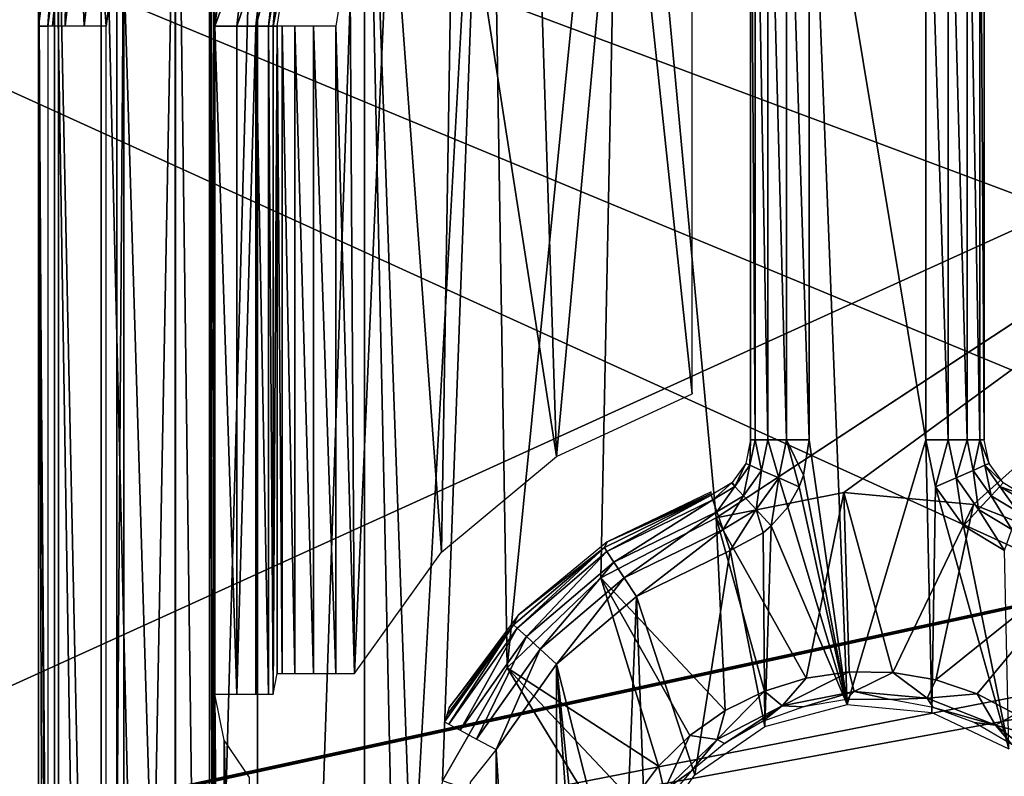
# Model space of a CAD drawing. Header units: millimetres. Extents: x -75 to 75, y -5 to 37.
# Tile 92 of 255: x -30.16 to -21.73, y 13.58 to 20.05. Entities that reach past the tile are written whole.
import ezdxf

# ---------------------------------------------------------------- set-up
doc = ezdxf.new("R2010")
doc.units = ezdxf.units.MM
doc.header["$LTSCALE"] = 101.851852
for name, color, linetype in [('14', 7, 'CONTINUOUS'), ('16', 7, 'CONTINUOUS'), ('363', 7, 'CONTINUOUS'), ('364', 7, 'CONTINUOUS'), ('373', 7, 'CONTINUOUS'), ('374', 7, 'CONTINUOUS'), ('381', 7, 'CONTINUOUS'), ('389', 7, 'CONTINUOUS'), ('390', 7, 'CONTINUOUS'), ('401', 7, 'CONTINUOUS'), ('405', 7, 'CONTINUOUS'), ('408', 7, 'CONTINUOUS'), ('417', 7, 'CONTINUOUS'), ('458', 7, 'CONTINUOUS'), ('459', 7, 'CONTINUOUS'), ('471', 7, 'CONTINUOUS'), ('474', 7, 'CONTINUOUS'), ('475', 7, 'CONTINUOUS'), ('476', 7, 'CONTINUOUS'), ('477', 7, 'CONTINUOUS'), ('478', 7, 'CONTINUOUS'), ('524', 7, 'CONTINUOUS'), ('525', 7, 'CONTINUOUS'), ('556', 7, 'CONTINUOUS'), ('557', 7, 'CONTINUOUS'), ('561', 7, 'CONTINUOUS'), ('562', 7, 'CONTINUOUS'), ('572', 7, 'CONTINUOUS'), ('575', 7, 'CONTINUOUS'), ('583', 7, 'CONTINUOUS'), ('6', 7, 'CONTINUOUS'), ('8', 7, 'CONTINUOUS')]:
    doc.layers.add(name, color=color, linetype=linetype)

msp = doc.modelspace()

# ---------------------------------------------------------------- linework, layer by layer
at = {"layer": '14', "color": 251, "linetype": 'Continuous', "true_color": 0x565d62}
for points in [[(-58.6077, 7.0323, 96.607), (-58.9411, 32.5, 96.9404), (58.9411, 32.5, 96.9404), (-58.6077, 7.0323, 96.607)], [(-58.5539, 7.0314, 96.607), (-58.6077, 7.0323, 96.607), (58.9411, 32.5, 96.9404), (-58.5539, 7.0314, 96.607)], [(-58.5, 7.0311, 96.607), (-58.5539, 7.0314, 96.607), (58.9411, 32.5, 96.9404), (-58.5, 7.0311, 96.607)], [(-2.3593, 18.0402, 96.7511), (-58.5, 7.0311, 96.607), (58.9411, 32.5, 96.9404), (-2.3593, 18.0402, 96.7511)], [(-2.5034, 7.0311, 96.607), (-58.5, 7.0311, 96.607), (-2.3593, 18.0402, 96.7511), (-2.5034, 7.0311, 96.607)]]:
    msp.add_3dface(points, dxfattribs=at)
at = {"layer": '16', "color": 251, "linetype": 'Continuous', "true_color": 0x565d62}
for points in [[(-2.7755, 11.5118, -96.6657), (-2.487, 28.0402, -96.882), (-58.9411, 32.5, -96.9404), (-2.7755, 11.5118, -96.6657)], [(-2.8621, 9.2649, -96.6362), (-2.7755, 11.5118, -96.6657), (-58.9411, 32.5, -96.9404), (-2.8621, 9.2649, -96.6362)], [(-2.9458, 7.0311, -96.607), (-2.8621, 9.2649, -96.6362), (-58.9411, 32.5, -96.9404), (-2.9458, 7.0311, -96.607)], [(-58.5, 7.0311, -96.607), (-2.9458, 7.0311, -96.607), (-58.9411, 32.5, -96.9404), (-58.5, 7.0311, -96.607)]]:
    msp.add_3dface(points, dxfattribs=at)
at = {"layer": '363', "color": 251, "linetype": 'Continuous', "true_color": 0x464b4f}
for points in [[(-28.5355, 23.5355, 165.5), (-29.3302, 22.4999, 165.5), (-28.5355, -3.5355, 165.5), (-28.5355, 23.5355, 165.5)], [(-28.491, 5.7183, 165.5), (-28.5355, 23.5355, 165.5), (-28.491, 0, 165.5), (-28.491, 5.7183, 165.5)], [(-28.491, 14.2817, 165.5), (-28.5355, 23.5355, 165.5), (-28.491, 5.7183, 165.5), (-28.491, 14.2817, 165.5)], [(-28.491, 20, 165.5), (-28.5355, 23.5355, 165.5), (-28.491, 14.2817, 165.5), (-28.491, 20, 165.5)], [(-28.3722, 20.9033, 165.5), (-28.5355, 23.5355, 165.5), (-28.491, 20, 165.5), (-28.3722, 20.9033, 165.5)], [(-28.5355, 23.5355, 165.5), (-28.5355, -3.5355, 165.5), (-28.491, 0, 165.5), (-28.5355, 23.5355, 165.5)], [(-29.3302, 22.4999, 165.5), (-29.8296, 21.2942, 165.5), (-29.3302, -2.4999, 165.5), (-29.3302, 22.4999, 165.5)], [(-28.5355, -3.5355, 165.5), (-29.3302, 22.4999, 165.5), (-29.3302, -2.4999, 165.5), (-28.5355, -3.5355, 165.5)], [(-23.4039, 16.4582, 165.5), (-23.0782, 14.1927, 165.5), (-23.4039, 22.4909, 165.5), (-23.4039, 16.4582, 165.5)], [(-23.4039, 22.4909, 165.5), (-23.0782, 14.1927, 165.5), (-22.4039, 16.4582, 165.5), (-23.4039, 22.4909, 165.5)], [(-22.4039, 22.4909, 165.5), (-23.4039, 22.4909, 165.5), (-22.4039, 16.4582, 165.5), (-22.4039, 22.4909, 165.5)], [(-29.8296, 21.2942, 165.5), (-30, 20, 165.5), (-29.8296, -1.2942, 165.5), (-29.8296, 21.2942, 165.5)], [(-29.3302, -2.4999, 165.5), (-29.8296, 21.2942, 165.5), (-29.8296, -1.2942, 165.5), (-29.3302, -2.4999, 165.5)], [(-29.8296, -1.2942, 165.5), (-30, 20, 165.5), (-30, 0, 165.5), (-29.8296, -1.2942, 165.5)], [(-23.4508, 16.1556, 165.5), (-23.0782, 14.1927, 165.5), (-23.4039, 16.4582, 165.5), (-23.4508, 16.1556, 165.5)], [(-23.0782, 14.1927, 165.5), (-22.352, 14.1262, 165.5), (-22.4039, 16.4582, 165.5), (-23.0782, 14.1927, 165.5)], [(-22.4039, 16.4582, 165.5), (-22.352, 14.1262, 165.5), (-22.3198, 16.0567, 165.5), (-22.4039, 16.4582, 165.5)], [(-23.488, 16.0567, 165.5), (-23.0782, 14.1927, 165.5), (-23.4508, 16.1556, 165.5), (-23.488, 16.0567, 165.5)], [(-23.5858, 15.883, 165.5), (-23.0782, 14.1927, 165.5), (-23.488, 16.0567, 165.5), (-23.5858, 15.883, 165.5)], [(-22.352, 14.1262, 165.5), (-21.6923, 13.8152, 165.5), (-22.3198, 16.0567, 165.5), (-22.352, 14.1262, 165.5)], [(-22.3198, 16.0567, 165.5), (-21.6923, 13.8152, 165.5), (-22.0813, 15.7224, 165.5), (-22.3198, 16.0567, 165.5)], [(-23.7266, 15.7224, 165.5), (-23.0782, 14.1927, 165.5), (-23.5858, 15.883, 165.5), (-23.7266, 15.7224, 165.5)], [(-23.7966, 15.6636, 165.5), (-23.7834, 14.0069, 165.5), (-23.7266, 15.7224, 165.5), (-23.7966, 15.6636, 165.5)], [(-23.7834, 14.0069, 165.5), (-23.0782, 14.1927, 165.5), (-23.7266, 15.7224, 165.5), (-23.7834, 14.0069, 165.5)], [(-22.0813, 15.7224, 165.5), (-21.6923, 13.8152, 165.5), (-21.7293, 15.5125, 165.5), (-22.0813, 15.7224, 165.5)], [(-24.0785, 15.5125, 165.5), (-23.7834, 14.0069, 165.5), (-23.7966, 15.6636, 165.5), (-24.0785, 15.5125, 165.5)], [(-24.8817, 15.1188, 165.5), (-24.3826, 13.5911, 165.5), (-24.0785, 15.5125, 165.5), (-24.8817, 15.1188, 165.5)], [(-24.3826, 13.5911, 165.5), (-23.7834, 14.0069, 165.5), (-24.0785, 15.5125, 165.5), (-24.3826, 13.5911, 165.5)], [(-25.5646, 14.5384, 165.5), (-24.9952, 12.2917, 165.5), (-24.8817, 15.1188, 165.5), (-25.5646, 14.5384, 165.5)], [(-24.9952, 12.2917, 165.5), (-24.8034, 12.9955, 165.5), (-24.8817, 15.1188, 165.5), (-24.9952, 12.2917, 165.5)], [(-24.8034, 12.9955, 165.5), (-24.3826, 13.5911, 165.5), (-24.8817, 15.1188, 165.5), (-24.8034, 12.9955, 165.5)], [(-25.5646, 14.5384, 165.5), (-26.0829, 13.8084, 165.5), (-25.5652, 5.4623, 165.5), (-25.5646, 14.5384, 165.5)], [(-24.8824, 4.8817, 165.5), (-25.5646, 14.5384, 165.5), (-25.5652, 5.4623, 165.5), (-24.8824, 4.8817, 165.5)], [(-25.1, 10, 165.5), (-24.9952, 12.2917, 165.5), (-25.5646, 14.5384, 165.5), (-25.1, 10, 165.5)], [(-25.1, 10, 165.5), (-25.5646, 14.5384, 165.5), (-24.8824, 4.8817, 165.5), (-25.1, 10, 165.5)], [(-28.4112, 13.8888, 165.5), (-28.491, 14.2817, 165.5), (-28.4153, 6.1014, 165.5), (-28.4112, 13.8888, 165.5)], [(-28.491, 14.2817, 165.5), (-28.491, 5.7183, 165.5), (-28.4153, 6.1014, 165.5), (-28.491, 14.2817, 165.5)], [(-28.2015, 6.4243, 165.5), (-28.4112, 13.8888, 165.5), (-28.4153, 6.1014, 165.5), (-28.2015, 6.4243, 165.5)], [(-28.1938, 13.568, 165.5), (-28.4112, 13.8888, 165.5), (-28.2015, 6.4243, 165.5), (-28.1938, 13.568, 165.5)], [(-26.0829, 13.8084, 165.5), (-26.3057, 13.5282, 165.5), (-26.0829, 6.1916, 165.5), (-26.0829, 13.8084, 165.5)], [(-25.5652, 5.4623, 165.5), (-26.0829, 13.8084, 165.5), (-26.0829, 6.1916, 165.5), (-25.5652, 5.4623, 165.5)]]:
    msp.add_3dface(points, dxfattribs=at)
at = {"layer": '364', "color": 251, "linetype": 'Continuous', "true_color": 0x464b4f}
for points in [[(-25, 24.4214, 160.5), (-25.9884, 14.5069, 160.5), (-26.1441, 24.2708, 160.5), (-25, 24.4214, 160.5)], [(-25.1854, 15.2784, 160.5), (-25.9884, 14.5069, 160.5), (-25, 24.4214, 160.5), (-25.1854, 15.2784, 160.5)], [(-24.1975, 15.7924, 160.5), (-25.1854, 15.2784, 160.5), (-25, 24.4214, 160.5), (-24.1975, 15.7924, 160.5)], [(-24.1975, 15.7924, 160.5), (-25, 24.4214, 160.5), (-16.1132, 21.098, 160.5), (-24.1975, 15.7924, 160.5)], [(-26.1441, 24.2708, 160.5), (-26.8001, 12.4572, 160.5), (-27.2106, 23.8291, 160.5), (-26.1441, 24.2708, 160.5)], [(-26.5416, 13.5404, 160.5), (-26.8001, 12.4572, 160.5), (-26.1441, 24.2708, 160.5), (-26.5416, 13.5404, 160.5)], [(-25.9884, 14.5069, 160.5), (-26.5416, 13.5404, 160.5), (-26.1441, 24.2708, 160.5), (-25.9884, 14.5069, 160.5)], [(-28.1264, 23.1264, 160.5), (-27.2106, 23.8291, 160.5), (-28.1264, -3.1264, 160.5), (-28.1264, 23.1264, 160.5)], [(-28.1264, -3.1264, 160.5), (-27.2106, 23.8291, 160.5), (-27.2106, -3.8291, 160.5), (-28.1264, -3.1264, 160.5)], [(-27.2106, 23.8291, 160.5), (-26.9125, 10, 160.5), (-27.2106, -3.8291, 160.5), (-27.2106, 23.8291, 160.5)], [(-26.8001, 12.4572, 160.5), (-26.9125, 10, 160.5), (-27.2106, 23.8291, 160.5), (-26.8001, 12.4572, 160.5)], [(-28.8291, -2.2106, 160.5), (-28.1264, 23.1264, 160.5), (-28.1264, -3.1264, 160.5), (-28.8291, -2.2106, 160.5)], [(-28.8291, 22.2106, 160.5), (-28.1264, 23.1264, 160.5), (-28.8291, -2.2106, 160.5), (-28.8291, 22.2106, 160.5)], [(-29.2708, -1.1441, 160.5), (-28.8291, 22.2106, 160.5), (-28.8291, -2.2106, 160.5), (-29.2708, -1.1441, 160.5)], [(-29.2708, 21.1441, 160.5), (-28.8291, 22.2106, 160.5), (-29.2708, -1.1441, 160.5), (-29.2708, 21.1441, 160.5)], [(-29.4214, 20, 160.5), (-29.2708, 21.1441, 160.5), (-29.4214, 0, 160.5), (-29.4214, 20, 160.5)], [(-29.4214, 0, 160.5), (-29.2708, 21.1441, 160.5), (-29.2708, -1.1441, 160.5), (-29.4214, 0, 160.5)], [(-16.4695, 20.8606, 160.5), (-24.1975, 15.7924, 160.5), (-16.1132, 21.098, 160.5), (-16.4695, 20.8606, 160.5)], [(-23.1048, 16.0073, 160.5), (-24.1975, 15.7924, 160.5), (-16.4695, 20.8606, 160.5), (-23.1048, 16.0073, 160.5)], [(-21.9959, 15.9056, 160.5), (-23.1048, 16.0073, 160.5), (-16.4695, 20.8606, 160.5), (-21.9959, 15.9056, 160.5)], [(-20.9605, 15.4957, 160.5), (-21.9959, 15.9056, 160.5), (-16.4695, 20.8606, 160.5), (-20.9605, 15.4957, 160.5)]]:
    msp.add_3dface(points, dxfattribs=at)
at = {"layer": '373', "color": 251, "linetype": 'Continuous', "true_color": 0x464b4f}
for points in [[(-30, 0, 165.5), (-30, 20, 165.5), (-29.9213, 0, 160.9913), (-30, 0, 165.5)], [(-29.9213, 0, 160.9913), (-30, 20, 165.5), (-29.9213, 20, 160.9913), (-29.9213, 0, 160.9913)]]:
    msp.add_3dface(points, dxfattribs=at)
at = {"layer": '374', "color": 251, "linetype": 'Continuous', "true_color": 0x464b4f}
for points in [[(-30, 20, 165.5), (-29.8296, 21.2942, 165.5), (-29.9213, 20, 160.9913), (-30, 20, 165.5)], [(-29.9213, 20, 160.9913), (-29.8296, 21.2942, 165.5), (-29.7536, 21.2737, 160.9913), (-29.9213, 20, 160.9913)]]:
    msp.add_3dface(points, dxfattribs=at)
at = {"layer": '381', "color": 251, "linetype": 'Continuous', "true_color": 0x464b4f}
for points in [[(-25, 22.456, 162.5), (-25.7588, 22.3358, 162.5), (-25.5649, 16.3153, 162.5), (-25, 22.456, 162.5)], [(-24.4039, 16.8539, 162.5), (-25, 22.456, 162.5), (-25.5649, 16.3153, 162.5), (-24.4039, 16.8539, 162.5)], [(-24.4039, 22.456, 162.5), (-25, 22.456, 162.5), (-24.4039, 16.8539, 162.5), (-24.4039, 22.456, 162.5)], [(-25.7588, 22.3358, 162.5), (-26.4436, 21.987, 162.5), (-25.5649, 16.3153, 162.5), (-25.7588, 22.3358, 162.5)], [(-26.4436, 21.987, 162.5), (-26.987, 21.4436, 162.5), (-26.5507, 15.4987, 162.5), (-26.4436, 21.987, 162.5)], [(-25.5649, 16.3153, 162.5), (-26.4436, 21.987, 162.5), (-26.5507, 15.4987, 162.5), (-25.5649, 16.3153, 162.5)], [(-27.3358, 20.7588, 162.5), (-27.2959, 14.4582, 162.5), (-26.987, 21.4436, 162.5), (-27.3358, 20.7588, 162.5)], [(-26.987, 21.4436, 162.5), (-27.2959, 14.4582, 162.5), (-26.5507, 15.4987, 162.5), (-26.987, 21.4436, 162.5)], [(-27.456, 20, 162.5), (-27.2959, 14.4582, 162.5), (-27.3358, 20.7588, 162.5), (-27.456, 20, 162.5)], [(-27.456, 14.4582, 162.5), (-27.2959, 14.4582, 162.5), (-27.456, 20, 162.5), (-27.456, 14.4582, 162.5)]]:
    msp.add_3dface(points, dxfattribs=at)
at = {"layer": '389', "color": 251, "linetype": 'Continuous', "true_color": 0x464b4f}
for points in [[(-27.9559, 20, 162.9913), (-27.9911, 14.2817, 165.0087), (-27.9559, 14.4582, 162.9913), (-27.9559, 20, 162.9913)], [(-27.9911, 20, 165.0087), (-27.9911, 14.2817, 165.0087), (-27.9559, 20, 162.9913), (-27.9911, 20, 165.0087)]]:
    msp.add_3dface(points, dxfattribs=at)
at = {"layer": '390', "color": 251, "linetype": 'Continuous', "true_color": 0x464b4f}
for points in [[(-27.9543, 20.4679, 165.0087), (-27.9911, 20, 165.0087), (-27.8112, 20.9134, 162.9913), (-27.9543, 20.4679, 165.0087)], [(-27.9911, 20, 165.0087), (-27.9559, 20, 162.9913), (-27.8112, 20.9134, 162.9913), (-27.9911, 20, 165.0087)]]:
    msp.add_3dface(points, dxfattribs=at)
at = {"layer": '401', "color": 251, "linetype": 'Continuous', "true_color": 0x464b4f}
for points in [[(-24.1975, 15.7924, 160.5), (-23.1048, 16.0073, 160.5), (-23.4293, 14.4195, 162.3284), (-24.1975, 15.7924, 160.5)], [(-23.4293, 14.4195, 162.3284), (-23.1048, 16.0073, 160.5), (-23.0599, 14.4731, 162.3284), (-23.4293, 14.4195, 162.3284)], [(-23.1048, 16.0073, 160.5), (-21.9959, 15.9056, 160.5), (-22.6868, 14.4683, 162.3284), (-23.1048, 16.0073, 160.5)], [(-23.0599, 14.4731, 162.3284), (-23.1048, 16.0073, 160.5), (-22.6868, 14.4683, 162.3284), (-23.0599, 14.4731, 162.3284)], [(-22.6868, 14.4683, 162.3284), (-21.9959, 15.9056, 160.5), (-22.319, 14.4052, 162.3284), (-22.6868, 14.4683, 162.3284)], [(-21.9959, 15.9056, 160.5), (-20.9605, 15.4957, 160.5), (-22.319, 14.4052, 162.3284), (-21.9959, 15.9056, 160.5)], [(-25.1854, 15.2784, 160.5), (-24.1975, 15.7924, 160.5), (-24.1203, 14.1436, 162.3284), (-25.1854, 15.2784, 160.5)], [(-23.7856, 14.3088, 162.3284), (-24.1975, 15.7924, 160.5), (-23.4293, 14.4195, 162.3284), (-23.7856, 14.3088, 162.3284)], [(-24.1203, 14.1436, 162.3284), (-24.1975, 15.7924, 160.5), (-23.7856, 14.3088, 162.3284), (-24.1203, 14.1436, 162.3284)], [(-22.319, 14.4052, 162.3284), (-20.9605, 15.4957, 160.5), (-21.9656, 14.2853, 162.3284), (-22.319, 14.4052, 162.3284)], [(-21.9656, 14.2853, 162.3284), (-20.9605, 15.4957, 160.5), (-21.6353, 14.1116, 162.3284), (-21.9656, 14.2853, 162.3284)], [(-25.9884, 14.5069, 160.5), (-25.1854, 15.2784, 160.5), (-24.6923, 13.6677, 162.3284), (-25.9884, 14.5069, 160.5)], [(-24.6923, 13.6677, 162.3284), (-25.1854, 15.2784, 160.5), (-24.425, 13.9282, 162.3284), (-24.6923, 13.6677, 162.3284)], [(-24.425, 13.9282, 162.3284), (-25.1854, 15.2784, 160.5), (-24.1203, 14.1436, 162.3284), (-24.425, 13.9282, 162.3284)], [(-26.5416, 13.5404, 160.5), (-25.9884, 14.5069, 160.5), (-25.0892, 13.0384, 162.3284), (-26.5416, 13.5404, 160.5)], [(-25.0892, 13.0384, 162.3284), (-25.9884, 14.5069, 160.5), (-24.9155, 13.3687, 162.3284), (-25.0892, 13.0384, 162.3284)], [(-24.9155, 13.3687, 162.3284), (-25.9884, 14.5069, 160.5), (-24.6923, 13.6677, 162.3284), (-24.9155, 13.3687, 162.3284)]]:
    msp.add_3dface(points, dxfattribs=at)
at = {"layer": '405', "color": 251, "linetype": 'Continuous', "true_color": 0x464b4f}
for points in [[(-23.7856, 14.3088, 162.3284), (-23.4293, 14.4195, 162.3284), (-23.6338, 14.1835, 162.621), (-23.7856, 14.3088, 162.3284)], [(-23.4293, 14.4195, 162.3284), (-23.0599, 14.4731, 162.3284), (-23.6338, 14.1835, 162.621), (-23.4293, 14.4195, 162.3284)], [(-23.0599, 14.4731, 162.3284), (-23.0173, 14.3047, 162.621), (-23.6338, 14.1835, 162.621), (-23.0599, 14.4731, 162.3284)], [(-23.0599, 14.4731, 162.3284), (-22.6868, 14.4683, 162.3284), (-23.0173, 14.3047, 162.621), (-23.0599, 14.4731, 162.3284)], [(-22.6868, 14.4683, 162.3284), (-22.3916, 14.2473, 162.621), (-23.0173, 14.3047, 162.621), (-22.6868, 14.4683, 162.3284)], [(-22.6868, 14.4683, 162.3284), (-22.319, 14.4052, 162.3284), (-22.3916, 14.2473, 162.621), (-22.6868, 14.4683, 162.3284)], [(-22.319, 14.4052, 162.3284), (-21.9656, 14.2853, 162.3284), (-22.3916, 14.2473, 162.621), (-22.319, 14.4052, 162.3284)], [(-24.1203, 14.1436, 162.3284), (-23.7856, 14.3088, 162.3284), (-24.1912, 13.8934, 162.621), (-24.1203, 14.1436, 162.3284)], [(-23.7856, 14.3088, 162.3284), (-23.6338, 14.1835, 162.621), (-24.1912, 13.8934, 162.621), (-23.7856, 14.3088, 162.3284)], [(-23.0173, 14.3047, 162.621), (-23.4503, 14.1737, 162.9537), (-23.6338, 14.1835, 162.621), (-23.0173, 14.3047, 162.621)], [(-23.0819, 14.237, 162.9537), (-23.4503, 14.1737, 162.9537), (-23.0173, 14.3047, 162.621), (-23.0819, 14.237, 162.9537)], [(-22.7081, 14.2355, 162.9537), (-23.0819, 14.237, 162.9537), (-23.0173, 14.3047, 162.621), (-22.7081, 14.2355, 162.9537)], [(-22.3916, 14.2473, 162.621), (-22.7081, 14.2355, 162.9537), (-23.0173, 14.3047, 162.621), (-22.3916, 14.2473, 162.621)], [(-22.3403, 14.169, 162.9537), (-22.7081, 14.2355, 162.9537), (-22.3916, 14.2473, 162.621), (-22.3403, 14.169, 162.9537)], [(-21.9656, 14.2853, 162.3284), (-21.8073, 14.016, 162.621), (-22.3916, 14.2473, 162.621), (-21.9656, 14.2853, 162.3284)], [(-21.8073, 14.016, 162.621), (-22.3403, 14.169, 162.9537), (-22.3916, 14.2473, 162.621), (-21.8073, 14.016, 162.621)], [(-21.9656, 14.2853, 162.3284), (-21.6353, 14.1116, 162.3284), (-21.8073, 14.016, 162.621), (-21.9656, 14.2853, 162.3284)], [(-23.6338, 14.1835, 162.621), (-24.1266, 13.8617, 162.9537), (-24.1912, 13.8934, 162.621), (-23.6338, 14.1835, 162.621)], [(-23.8021, 14.0473, 162.9537), (-24.1266, 13.8617, 162.9537), (-23.6338, 14.1835, 162.621), (-23.8021, 14.0473, 162.9537)], [(-23.4503, 14.1737, 162.9537), (-23.8021, 14.0473, 162.9537), (-23.6338, 14.1835, 162.621), (-23.4503, 14.1737, 162.9537)], [(-21.9896, 14.0397, 162.9537), (-22.3403, 14.169, 162.9537), (-21.8073, 14.016, 162.621), (-21.9896, 14.0397, 162.9537)], [(-24.425, 13.9282, 162.3284), (-24.1203, 14.1436, 162.3284), (-24.1912, 13.8934, 162.621), (-24.425, 13.9282, 162.3284)], [(-21.6353, 14.1116, 162.3284), (-21.3362, 13.8884, 162.3284), (-21.8073, 14.016, 162.621), (-21.6353, 14.1116, 162.3284)], [(-21.6666, 13.8515, 162.9537), (-21.9896, 14.0397, 162.9537), (-21.8073, 14.016, 162.621), (-21.6666, 13.8515, 162.9537)], [(-21.312, 13.6294, 162.621), (-21.6666, 13.8515, 162.9537), (-21.8073, 14.016, 162.621), (-21.312, 13.6294, 162.621)], [(-21.3362, 13.8884, 162.3284), (-21.312, 13.6294, 162.621), (-21.8073, 14.016, 162.621), (-21.3362, 13.8884, 162.3284)], [(-24.6923, 13.6677, 162.3284), (-24.425, 13.9282, 162.3284), (-24.6444, 13.4581, 162.621), (-24.6923, 13.6677, 162.3284)], [(-24.425, 13.9282, 162.3284), (-24.1912, 13.8934, 162.621), (-24.6444, 13.4581, 162.621), (-24.425, 13.9282, 162.3284)], [(-24.1912, 13.8934, 162.621), (-24.414, 13.6227, 162.9537), (-24.6444, 13.4581, 162.621), (-24.1912, 13.8934, 162.621)], [(-24.1266, 13.8617, 162.9537), (-24.414, 13.6227, 162.9537), (-24.1912, 13.8934, 162.621), (-24.1266, 13.8617, 162.9537)], [(-24.9155, 13.3687, 162.3284), (-24.6923, 13.6677, 162.3284), (-24.6444, 13.4581, 162.621), (-24.9155, 13.3687, 162.3284)], [(-24.414, 13.6227, 162.9537), (-24.6554, 13.3373, 162.9537), (-24.6444, 13.4581, 162.621), (-24.414, 13.6227, 162.9537)]]:
    msp.add_3dface(points, dxfattribs=at)
at = {"layer": '408', "color": 251, "linetype": 'Continuous', "true_color": 0x464b4f}
for points in [[(-25.1556, 15.537, 165.0087), (-24.2412, 15.9852, 165.0087), (-25.1314, 15.5851, 163.4489), (-25.1556, 15.537, 165.0087)], [(-24.2417, 15.9999, 164.2035), (-24.2422, 16.0136, 163.4489), (-25.1314, 15.5851, 163.4489), (-24.2417, 15.9999, 164.2035)], [(-24.2412, 15.9852, 165.0087), (-24.2417, 15.9999, 164.2035), (-25.1314, 15.5851, 163.4489), (-24.2412, 15.9852, 165.0087)], [(-25.9331, 14.8761, 165.0087), (-25.1556, 15.537, 165.0087), (-25.8938, 14.958, 163.4489), (-25.9331, 14.8761, 165.0087)], [(-25.8938, 14.958, 163.4489), (-25.1556, 15.537, 165.0087), (-25.1314, 15.5851, 163.4489), (-25.8938, 14.958, 163.4489)], [(-26.4858, 14.1682, 163.4489), (-25.9331, 14.8761, 165.0087), (-25.8938, 14.958, 163.4489), (-26.4858, 14.1682, 163.4489)], [(-26.5233, 14.045, 165.0087), (-25.9331, 14.8761, 165.0087), (-26.5059, 14.104, 164.2611), (-26.5233, 14.045, 165.0087)], [(-26.5059, 14.104, 164.2611), (-25.9331, 14.8761, 165.0087), (-26.4858, 14.1682, 163.4489), (-26.5059, 14.104, 164.2611)]]:
    msp.add_3dface(points, dxfattribs=at)
at = {"layer": '417', "color": 251, "linetype": 'Continuous', "true_color": 0x464b4f}
for points in [[(-29.9213, 20, 160.9913), (-29.7536, 21.2737, 160.9913), (-29.8808, 20, 160.8026), (-29.9213, 20, 160.9913)], [(-29.7536, 21.2737, 160.9913), (-29.7584, 21.0861, 160.8026), (-29.8808, 20, 160.8026), (-29.7536, 21.2737, 160.9913)], [(-29.7584, 21.0861, 160.8026), (-29.7717, 20, 160.6432), (-29.8808, 20, 160.8026), (-29.7584, 21.0861, 160.8026)], [(-29.6521, 21.0618, 160.6432), (-29.7717, 20, 160.6432), (-29.7584, 21.0861, 160.8026), (-29.6521, 21.0618, 160.6432)], [(-29.2708, 21.1441, 160.5), (-29.4214, 20, 160.5), (-29.4948, 21.0259, 160.5371), (-29.2708, 21.1441, 160.5)], [(-29.6521, 21.0618, 160.6432), (-29.6103, 20, 160.5371), (-29.7717, 20, 160.6432), (-29.6521, 21.0618, 160.6432)], [(-29.4948, 21.0259, 160.5371), (-29.6103, 20, 160.5371), (-29.6521, 21.0618, 160.6432), (-29.4948, 21.0259, 160.5371)], [(-29.4948, 21.0259, 160.5371), (-29.4214, 20, 160.5), (-29.6103, 20, 160.5371), (-29.4948, 21.0259, 160.5371)]]:
    msp.add_3dface(points, dxfattribs=at)
at = {"layer": '458', "color": 251, "linetype": 'Continuous', "true_color": 0x464b4f}
for points in [[(-23.9039, 16.4898, 163.2847), (-23.9039, 22.4909, 165), (-23.9039, 16.6154, 163.141), (-23.9039, 16.4898, 163.2847)], [(-23.9039, 16.4745, 164.1152), (-23.9039, 22.4909, 165), (-23.9039, 16.4898, 163.2847), (-23.9039, 16.4745, 164.1152)], [(-23.9039, 16.4582, 165), (-23.9039, 22.4909, 165), (-23.9039, 16.4745, 164.1152), (-23.9039, 16.4582, 165)], [(-23.9039, 22.4909, 165), (-23.9039, 16.7384, 163), (-23.9039, 16.6154, 163.141), (-23.9039, 22.4909, 165)], [(-23.9039, 22.456, 163), (-23.9039, 16.7384, 163), (-23.9039, 22.4909, 165), (-23.9039, 22.456, 163)]]:
    msp.add_3dface(points, dxfattribs=at)
at = {"layer": '459', "color": 251, "linetype": 'Continuous', "true_color": 0x464b4f}
for points in [[(-21.9039, 22.456, 163), (-21.9039, 22.4909, 165), (-21.9039, 16.4582, 165), (-21.9039, 22.456, 163)], [(-21.9039, 16.7384, 163), (-21.9039, 22.456, 163), (-21.9039, 16.4582, 165), (-21.9039, 16.7384, 163)], [(-21.9039, 16.6155, 163.141), (-21.9039, 16.7384, 163), (-21.9039, 16.4582, 165), (-21.9039, 16.6155, 163.141)], [(-21.9039, 16.4735, 164.1718), (-21.9039, 16.6155, 163.141), (-21.9039, 16.4582, 165), (-21.9039, 16.4735, 164.1718)], [(-21.9039, 16.4898, 163.2847), (-21.9039, 16.6155, 163.141), (-21.9039, 16.4735, 164.1718), (-21.9039, 16.4898, 163.2847)]]:
    msp.add_3dface(points, dxfattribs=at)
at = {"layer": '471', "color": 251, "linetype": 'Continuous', "true_color": 0x464b4f}
for points in [[(-27.9559, 20, 162.9913), (-27.9154, 14.4582, 162.8027), (-27.9154, 20, 162.8026), (-27.9559, 20, 162.9913)], [(-27.9559, 20, 162.9913), (-27.9559, 14.4582, 162.9913), (-27.9154, 14.4582, 162.8027), (-27.9559, 20, 162.9913)], [(-27.9154, 20, 162.8026), (-27.8065, 14.4582, 162.6434), (-27.8064, 20, 162.6434), (-27.9154, 20, 162.8026)], [(-27.9154, 14.4582, 162.8027), (-27.8065, 14.4582, 162.6434), (-27.9154, 20, 162.8026), (-27.9154, 14.4582, 162.8027)], [(-27.8065, 14.4582, 162.6434), (-27.6453, 14.4582, 162.5372), (-27.8064, 20, 162.6434), (-27.8065, 14.4582, 162.6434)], [(-27.8064, 20, 162.6434), (-27.6453, 14.4582, 162.5372), (-27.6453, 20, 162.5372), (-27.8064, 20, 162.6434)], [(-27.456, 14.4582, 162.5), (-27.456, 20, 162.5), (-27.6453, 20, 162.5372), (-27.456, 14.4582, 162.5)], [(-27.6453, 14.4582, 162.5372), (-27.456, 14.4582, 162.5), (-27.6453, 20, 162.5372), (-27.6453, 14.4582, 162.5372)]]:
    msp.add_3dface(points, dxfattribs=at)
at = {"layer": '474', "color": 251, "linetype": 'Continuous', "true_color": 0x464b4f}
for points in [[(-24.2412, 15.9852, 165.0087), (-25.1556, 15.537, 165.0087), (-25.1334, 15.5031, 165.1974), (-24.2412, 15.9852, 165.0087)], [(-24.2412, 15.9852, 165.0087), (-25.1334, 15.5031, 165.1974), (-24.228, 15.9468, 165.1974), (-24.2412, 15.9852, 165.0087)], [(-25.1334, 15.5031, 165.1974), (-25.0737, 15.4119, 165.3566), (-24.228, 15.9468, 165.1974), (-25.1334, 15.5031, 165.1974)], [(-24.228, 15.9468, 165.1974), (-25.0737, 15.4119, 165.3566), (-24.1926, 15.8438, 165.3566), (-24.228, 15.9468, 165.1974)], [(-25.0737, 15.4119, 165.3566), (-24.9854, 15.2772, 165.4628), (-24.1926, 15.8438, 165.3566), (-25.0737, 15.4119, 165.3566)], [(-24.1926, 15.8438, 165.3566), (-24.9854, 15.2772, 165.4628), (-24.1401, 15.6915, 165.4628), (-24.1926, 15.8438, 165.3566)], [(-24.9854, 15.2772, 165.4628), (-24.8817, 15.1188, 165.5), (-24.1401, 15.6915, 165.4628), (-24.9854, 15.2772, 165.4628)], [(-24.8817, 15.1188, 165.5), (-24.0785, 15.5125, 165.5), (-24.1401, 15.6915, 165.4628), (-24.8817, 15.1188, 165.5)], [(-25.1556, 15.537, 165.0087), (-25.9331, 14.8761, 165.0087), (-25.9032, 14.8488, 165.1974), (-25.1556, 15.537, 165.0087)], [(-25.1334, 15.5031, 165.1974), (-25.1556, 15.537, 165.0087), (-25.9032, 14.8488, 165.1974), (-25.1334, 15.5031, 165.1974)], [(-25.8229, 14.7752, 165.3566), (-25.1334, 15.5031, 165.1974), (-25.9032, 14.8488, 165.1974), (-25.8229, 14.7752, 165.3566)], [(-25.0737, 15.4119, 165.3566), (-25.1334, 15.5031, 165.1974), (-25.8229, 14.7752, 165.3566), (-25.0737, 15.4119, 165.3566)], [(-25.7041, 14.6663, 165.4628), (-25.0737, 15.4119, 165.3566), (-25.8229, 14.7752, 165.3566), (-25.7041, 14.6663, 165.4628)], [(-24.9854, 15.2772, 165.4628), (-25.0737, 15.4119, 165.3566), (-25.7041, 14.6663, 165.4628), (-24.9854, 15.2772, 165.4628)], [(-25.5646, 14.5384, 165.5), (-24.9854, 15.2772, 165.4628), (-25.7041, 14.6663, 165.4628), (-25.5646, 14.5384, 165.5)], [(-25.5646, 14.5384, 165.5), (-24.8817, 15.1188, 165.5), (-24.9854, 15.2772, 165.4628), (-25.5646, 14.5384, 165.5)], [(-25.9331, 14.8761, 165.0087), (-26.5233, 14.045, 165.0087), (-26.4876, 14.0258, 165.1974), (-25.9331, 14.8761, 165.0087)], [(-25.9032, 14.8488, 165.1974), (-25.9331, 14.8761, 165.0087), (-26.4876, 14.0258, 165.1974), (-25.9032, 14.8488, 165.1974)], [(-26.3916, 13.9743, 165.3566), (-25.9032, 14.8488, 165.1974), (-26.4876, 14.0258, 165.1974), (-26.3916, 13.9743, 165.3566)], [(-25.8229, 14.7752, 165.3566), (-25.9032, 14.8488, 165.1974), (-26.3916, 13.9743, 165.3566), (-25.8229, 14.7752, 165.3566)], [(-26.2497, 13.898, 165.4628), (-25.8229, 14.7752, 165.3566), (-26.3916, 13.9743, 165.3566), (-26.2497, 13.898, 165.4628)], [(-25.7041, 14.6663, 165.4628), (-25.8229, 14.7752, 165.3566), (-26.2497, 13.898, 165.4628), (-25.7041, 14.6663, 165.4628)], [(-26.0829, 13.8084, 165.5), (-25.7041, 14.6663, 165.4628), (-26.2497, 13.898, 165.4628), (-26.0829, 13.8084, 165.5)], [(-26.0829, 13.8084, 165.5), (-25.5646, 14.5384, 165.5), (-25.7041, 14.6663, 165.4628), (-26.0829, 13.8084, 165.5)]]:
    msp.add_3dface(points, dxfattribs=at)
at = {"layer": '475', "color": 251, "linetype": 'Continuous', "true_color": 0x464b4f}
for points in [[(-23.9102, 16.2417, 165.1939), (-23.9039, 16.4582, 165), (-23.946, 16.2574, 165.0037), (-23.9102, 16.2417, 165.1939)], [(-23.9039, 16.4582, 165), (-23.9102, 16.2417, 165.1939), (-23.8659, 16.4582, 165.1913), (-23.9039, 16.4582, 165)], [(-23.9102, 16.2417, 165.1939), (-23.8107, 16.1981, 165.3549), (-23.8659, 16.4582, 165.1913), (-23.9102, 16.2417, 165.1939)], [(-23.8659, 16.4582, 165.1913), (-23.8107, 16.1981, 165.3549), (-23.7575, 16.4582, 165.3536), (-23.8659, 16.4582, 165.1913)], [(-23.8107, 16.1981, 165.3549), (-23.6625, 16.1331, 165.4623), (-23.7575, 16.4582, 165.3536), (-23.8107, 16.1981, 165.3549)], [(-23.7575, 16.4582, 165.3536), (-23.6625, 16.1331, 165.4623), (-23.5953, 16.4582, 165.4619), (-23.7575, 16.4582, 165.3536)], [(-23.6625, 16.1331, 165.4623), (-23.488, 16.0567, 165.5), (-23.5953, 16.4582, 165.4619), (-23.6625, 16.1331, 165.4623)], [(-23.488, 16.0567, 165.5), (-23.4508, 16.1556, 165.5), (-23.5953, 16.4582, 165.4619), (-23.488, 16.0567, 165.5)], [(-23.4508, 16.1556, 165.5), (-23.4039, 16.4582, 165.5), (-23.5953, 16.4582, 165.4619), (-23.4508, 16.1556, 165.5)], [(-24.0381, 16.0608, 165.1961), (-23.946, 16.2574, 165.0037), (-24.0615, 16.0936, 165.0067), (-24.0381, 16.0608, 165.1961)], [(-23.9102, 16.2417, 165.1939), (-23.946, 16.2574, 165.0037), (-24.0381, 16.0608, 165.1961), (-23.9102, 16.2417, 165.1939)], [(-23.9644, 15.9807, 165.356), (-23.9102, 16.2417, 165.1939), (-24.0381, 16.0608, 165.1961), (-23.9644, 15.9807, 165.356)], [(-23.8107, 16.1981, 165.3549), (-23.9102, 16.2417, 165.1939), (-23.9644, 15.9807, 165.356), (-23.8107, 16.1981, 165.3549)], [(-23.8551, 15.862, 165.4626), (-23.8107, 16.1981, 165.3549), (-23.9644, 15.9807, 165.356), (-23.8551, 15.862, 165.4626)], [(-23.6625, 16.1331, 165.4623), (-23.8107, 16.1981, 165.3549), (-23.8551, 15.862, 165.4626), (-23.6625, 16.1331, 165.4623)], [(-23.7266, 15.7224, 165.5), (-23.6625, 16.1331, 165.4623), (-23.8551, 15.862, 165.4626), (-23.7266, 15.7224, 165.5)], [(-23.7266, 15.7224, 165.5), (-23.5858, 15.883, 165.5), (-23.6625, 16.1331, 165.4623), (-23.7266, 15.7224, 165.5)], [(-23.5858, 15.883, 165.5), (-23.488, 16.0567, 165.5), (-23.6625, 16.1331, 165.4623), (-23.5858, 15.883, 165.5)], [(-24.2412, 15.9852, 165.0087), (-24.228, 15.9468, 165.1974), (-24.0652, 16.0902, 165.0068), (-24.2412, 15.9852, 165.0087)], [(-24.228, 15.9468, 165.1974), (-24.0381, 16.0608, 165.1961), (-24.0652, 16.0902, 165.0068), (-24.228, 15.9468, 165.1974)], [(-24.228, 15.9468, 165.1974), (-24.1926, 15.8438, 165.3566), (-24.0381, 16.0608, 165.1961), (-24.228, 15.9468, 165.1974)], [(-24.1926, 15.8438, 165.3566), (-23.9644, 15.9807, 165.356), (-24.0381, 16.0608, 165.1961), (-24.1926, 15.8438, 165.3566)], [(-24.0652, 16.0902, 165.0068), (-24.0381, 16.0608, 165.1961), (-24.0615, 16.0936, 165.0067), (-24.0652, 16.0902, 165.0068)], [(-24.1926, 15.8438, 165.3566), (-24.1401, 15.6915, 165.4628), (-23.9644, 15.9807, 165.356), (-24.1926, 15.8438, 165.3566)], [(-24.1401, 15.6915, 165.4628), (-23.8551, 15.862, 165.4626), (-23.9644, 15.9807, 165.356), (-24.1401, 15.6915, 165.4628)], [(-24.1401, 15.6915, 165.4628), (-24.0785, 15.5125, 165.5), (-23.8551, 15.862, 165.4626), (-24.1401, 15.6915, 165.4628)], [(-24.0785, 15.5125, 165.5), (-23.7966, 15.6636, 165.5), (-23.8551, 15.862, 165.4626), (-24.0785, 15.5125, 165.5)], [(-23.7966, 15.6636, 165.5), (-23.7266, 15.7224, 165.5), (-23.8551, 15.862, 165.4626), (-23.7966, 15.6636, 165.5)]]:
    msp.add_3dface(points, dxfattribs=at)
at = {"layer": '476', "color": 251, "linetype": 'Continuous', "true_color": 0x464b4f}
for points in [[(-23.9039, 22.4909, 165), (-23.8659, 16.4582, 165.1913), (-23.8659, 22.4909, 165.1913), (-23.9039, 22.4909, 165)], [(-23.9039, 22.4909, 165), (-23.9039, 16.4582, 165), (-23.8659, 16.4582, 165.1913), (-23.9039, 22.4909, 165)], [(-23.8659, 22.4909, 165.1913), (-23.7575, 16.4582, 165.3536), (-23.7575, 22.4909, 165.3536), (-23.8659, 22.4909, 165.1913)], [(-23.8659, 16.4582, 165.1913), (-23.7575, 16.4582, 165.3536), (-23.8659, 22.4909, 165.1913), (-23.8659, 16.4582, 165.1913)], [(-23.7575, 22.4909, 165.3536), (-23.5953, 16.4582, 165.4619), (-23.5953, 22.4909, 165.4619), (-23.7575, 22.4909, 165.3536)], [(-23.7575, 16.4582, 165.3536), (-23.5953, 16.4582, 165.4619), (-23.7575, 22.4909, 165.3536), (-23.7575, 16.4582, 165.3536)], [(-23.4039, 16.4582, 165.5), (-23.4039, 22.4909, 165.5), (-23.5953, 22.4909, 165.4619), (-23.4039, 16.4582, 165.5)], [(-23.5953, 16.4582, 165.4619), (-23.4039, 16.4582, 165.5), (-23.5953, 22.4909, 165.4619), (-23.5953, 16.4582, 165.4619)]]:
    msp.add_3dface(points, dxfattribs=at)
at = {"layer": '477', "color": 251, "linetype": 'Continuous', "true_color": 0x464b4f}
for points in [[(-28.3722, 20.9033, 165.5), (-28.491, 20, 165.5), (-28.2193, 20.7348, 165.4629), (-28.3722, 20.9033, 165.5)], [(-28.2193, 20.7348, 165.4629), (-28.491, 20, 165.5), (-28.3021, 20, 165.4629), (-28.2193, 20.7348, 165.4629)], [(-28.2193, 20.7348, 165.4629), (-28.3021, 20, 165.4629), (-28.062, 20.6989, 165.3568), (-28.2193, 20.7348, 165.4629)], [(-28.062, 20.6989, 165.3568), (-28.3021, 20, 165.4629), (-28.1407, 20, 165.3568), (-28.062, 20.6989, 165.3568)], [(-28.062, 20.6989, 165.3568), (-28.1407, 20, 165.3568), (-27.9556, 20.6746, 165.1974), (-28.062, 20.6989, 165.3568)], [(-27.9556, 20.6746, 165.1974), (-28.1407, 20, 165.3568), (-28.0316, 20, 165.1974), (-27.9556, 20.6746, 165.1974)], [(-27.9543, 20.4679, 165.0087), (-27.9556, 20.6746, 165.1974), (-28.0316, 20, 165.1974), (-27.9543, 20.4679, 165.0087)], [(-27.9911, 20, 165.0087), (-27.9543, 20.4679, 165.0087), (-28.0316, 20, 165.1974), (-27.9911, 20, 165.0087)]]:
    msp.add_3dface(points, dxfattribs=at)
at = {"layer": '478', "color": 251, "linetype": 'Continuous', "true_color": 0x464b4f}
for points in [[(-28.3021, 20, 165.4629), (-28.491, 20, 165.5), (-28.3017, 14.2817, 165.4628), (-28.3021, 20, 165.4629)], [(-28.491, 20, 165.5), (-28.491, 14.2817, 165.5), (-28.3017, 14.2817, 165.4628), (-28.491, 20, 165.5)], [(-28.1407, 20, 165.3568), (-28.3021, 20, 165.4629), (-28.3017, 14.2817, 165.4628), (-28.1407, 20, 165.3568)], [(-28.1406, 14.2817, 165.3566), (-28.1407, 20, 165.3568), (-28.3017, 14.2817, 165.4628), (-28.1406, 14.2817, 165.3566)], [(-28.0316, 14.2817, 165.1974), (-28.1407, 20, 165.3568), (-28.1406, 14.2817, 165.3566), (-28.0316, 14.2817, 165.1974)], [(-28.0316, 20, 165.1974), (-28.1407, 20, 165.3568), (-28.0316, 14.2817, 165.1974), (-28.0316, 20, 165.1974)], [(-27.9911, 14.2817, 165.0087), (-28.0316, 20, 165.1974), (-28.0316, 14.2817, 165.1974), (-27.9911, 14.2817, 165.0087)], [(-27.9911, 14.2817, 165.0087), (-27.9911, 20, 165.0087), (-28.0316, 20, 165.1974), (-27.9911, 14.2817, 165.0087)]]:
    msp.add_3dface(points, dxfattribs=at)
at = {"layer": '524', "color": 251, "linetype": 'Continuous', "true_color": 0x464b4f}
for points in [[(-22.4039, 22.4909, 165.5), (-22.4039, 16.4582, 165.5), (-22.2126, 16.4582, 165.4619), (-22.4039, 22.4909, 165.5)], [(-22.4039, 22.4909, 165.5), (-22.2126, 16.4582, 165.4619), (-22.2126, 22.4909, 165.4619), (-22.4039, 22.4909, 165.5)], [(-22.2126, 16.4582, 165.4619), (-22.0504, 16.4582, 165.3536), (-22.2126, 22.4909, 165.4619), (-22.2126, 16.4582, 165.4619)], [(-22.2126, 22.4909, 165.4619), (-22.0504, 16.4582, 165.3536), (-22.0504, 22.4909, 165.3536), (-22.2126, 22.4909, 165.4619)], [(-22.0504, 16.4582, 165.3536), (-21.942, 16.4582, 165.1913), (-22.0504, 22.4909, 165.3536), (-22.0504, 16.4582, 165.3536)], [(-22.0504, 22.4909, 165.3536), (-21.942, 16.4582, 165.1913), (-21.942, 22.4909, 165.1913), (-22.0504, 22.4909, 165.3536)], [(-21.942, 16.4582, 165.1913), (-21.9039, 16.4582, 165), (-21.942, 22.4909, 165.1913), (-21.942, 16.4582, 165.1913)], [(-21.9039, 16.4582, 165), (-21.9039, 22.4909, 165), (-21.942, 22.4909, 165.1913), (-21.9039, 16.4582, 165)]]:
    msp.add_3dface(points, dxfattribs=at)
at = {"layer": '525', "color": 251, "linetype": 'Continuous', "true_color": 0x464b4f}
for points in [[(-22.4039, 16.4582, 165.5), (-22.3198, 16.0567, 165.5), (-22.2126, 16.4582, 165.4619), (-22.4039, 16.4582, 165.5)], [(-22.2126, 16.4582, 165.4619), (-22.3198, 16.0567, 165.5), (-22.1453, 16.1331, 165.4623), (-22.2126, 16.4582, 165.4619)], [(-22.0504, 16.4582, 165.3536), (-22.2126, 16.4582, 165.4619), (-22.1453, 16.1331, 165.4623), (-22.0504, 16.4582, 165.3536)], [(-21.9972, 16.1981, 165.3549), (-22.0504, 16.4582, 165.3536), (-22.1453, 16.1331, 165.4623), (-21.9972, 16.1981, 165.3549)], [(-21.942, 16.4582, 165.1913), (-22.0504, 16.4582, 165.3536), (-21.9972, 16.1981, 165.3549), (-21.942, 16.4582, 165.1913)], [(-21.8977, 16.2417, 165.1939), (-21.942, 16.4582, 165.1913), (-21.9972, 16.1981, 165.3549), (-21.8977, 16.2417, 165.1939)], [(-21.8619, 16.2574, 165.0037), (-21.942, 16.4582, 165.1913), (-21.8977, 16.2417, 165.1939), (-21.8619, 16.2574, 165.0037)], [(-21.9039, 16.4582, 165), (-21.942, 16.4582, 165.1913), (-21.8619, 16.2574, 165.0037), (-21.9039, 16.4582, 165)], [(-21.9972, 16.1981, 165.3549), (-22.1453, 16.1331, 165.4623), (-21.9527, 15.862, 165.4626), (-21.9972, 16.1981, 165.3549)], [(-21.8977, 16.2417, 165.1939), (-21.9972, 16.1981, 165.3549), (-21.8434, 15.9807, 165.3559), (-21.8977, 16.2417, 165.1939)], [(-21.8434, 15.9807, 165.3559), (-21.9972, 16.1981, 165.3549), (-21.9527, 15.862, 165.4626), (-21.8434, 15.9807, 165.3559)], [(-21.8619, 16.2574, 165.0037), (-21.8977, 16.2417, 165.1939), (-21.7426, 16.0902, 165.0068), (-21.8619, 16.2574, 165.0037)], [(-21.7697, 16.0608, 165.196), (-21.8977, 16.2417, 165.1939), (-21.8434, 15.9807, 165.3559), (-21.7697, 16.0608, 165.196)], [(-21.7426, 16.0902, 165.0068), (-21.8977, 16.2417, 165.1939), (-21.7697, 16.0608, 165.196), (-21.7426, 16.0902, 165.0068)], [(-22.3198, 16.0567, 165.5), (-22.0813, 15.7224, 165.5), (-22.1453, 16.1331, 165.4623), (-22.3198, 16.0567, 165.5)], [(-22.1453, 16.1331, 165.4623), (-22.0813, 15.7224, 165.5), (-21.9527, 15.862, 165.4626), (-22.1453, 16.1331, 165.4623)], [(-21.7697, 16.0608, 165.196), (-21.8434, 15.9807, 165.3559), (-21.6152, 15.844, 165.3565), (-21.7697, 16.0608, 165.196)], [(-21.5666, 15.9852, 165.0087), (-21.7426, 16.0902, 165.0068), (-21.7697, 16.0608, 165.196), (-21.5666, 15.9852, 165.0087)], [(-21.5798, 15.947, 165.197), (-21.7697, 16.0608, 165.196), (-21.6152, 15.844, 165.3565), (-21.5798, 15.947, 165.197)], [(-21.5666, 15.9852, 165.0087), (-21.7697, 16.0608, 165.196), (-21.5798, 15.947, 165.197), (-21.5666, 15.9852, 165.0087)], [(-21.8434, 15.9807, 165.3559), (-21.9527, 15.862, 165.4626), (-21.6677, 15.6915, 165.4628), (-21.8434, 15.9807, 165.3559)], [(-21.6152, 15.844, 165.3565), (-21.8434, 15.9807, 165.3559), (-21.6677, 15.6915, 165.4628), (-21.6152, 15.844, 165.3565)], [(-22.0813, 15.7224, 165.5), (-21.7293, 15.5125, 165.5), (-21.9527, 15.862, 165.4626), (-22.0813, 15.7224, 165.5)], [(-21.9527, 15.862, 165.4626), (-21.7293, 15.5125, 165.5), (-21.6677, 15.6915, 165.4628), (-21.9527, 15.862, 165.4626)]]:
    msp.add_3dface(points, dxfattribs=at)
at = {"layer": '556', "linetype": 'Continuous'}
for points in [[(0, 28.1, 27), (-57, 28.1, 27), (-38.5, 10.6, -14), (0, 28.1, 27)], [(0, 28.1, 27), (-38.5, 10.6, -14), (38.5, 10.6, -14), (0, 28.1, 27)]]:
    msp.add_3dface(points, dxfattribs=at)
at = {"layer": '557', "linetype": 'Continuous'}
for points in [[(-57, 28.1, -87), (0, 28.1, -87), (-38.5, 10.6, -46), (-57, 28.1, -87)], [(0, 28.1, -87), (38.5, 10.6, -46), (-38.5, 10.6, -46), (0, 28.1, -87)]]:
    msp.add_3dface(points, dxfattribs=at)
at = {"layer": '561', "linetype": 'Continuous'}
for points in [[(-56.8408, 28.5, 26.9182), (56.8408, 28.5, 26.9182), (-38.3408, 11, -14.0818), (-56.8408, 28.5, 26.9182)], [(56.8408, 28.5, 26.9182), (38.3408, 11, -14.0818), (-38.3408, 11, -14.0818), (56.8408, 28.5, 26.9182)]]:
    msp.add_3dface(points, dxfattribs=at)
at = {"layer": '562', "linetype": 'Continuous'}
for points in [[(38.3408, 11, -45.9182), (-56.8408, 28.5, -86.9182), (-38.3408, 11, -45.9182), (38.3408, 11, -45.9182)], [(56.8408, 28.5, -86.9182), (-56.8408, 28.5, -86.9182), (38.3408, 11, -45.9182), (56.8408, 28.5, -86.9182)]]:
    msp.add_3dface(points, dxfattribs=at)
at = {"layer": '572', "linetype": 'Continuous'}
for points in [[(-29.4641, 23, 665.5), (-28.8284, -3.8284, 665.5), (-28.8284, 23.8284, 665.5), (-29.4641, 23, 665.5)], [(-28.5, 21, 665.5), (-28.8284, 23.8284, 665.5), (-28.5, -1, 665.5), (-28.5, 21, 665.5)], [(-28.8284, 23.8284, 665.5), (-28.8284, -3.8284, 665.5), (-28.5, -1, 665.5), (-28.8284, 23.8284, 665.5)], [(-29.8637, 22.0353, 665.5), (-29.4641, -3, 665.5), (-29.4641, 23, 665.5), (-29.8637, 22.0353, 665.5)], [(-29.4641, -3, 665.5), (-28.8284, -3.8284, 665.5), (-29.4641, 23, 665.5), (-29.4641, -3, 665.5)], [(-30, 21, 665.5), (-29.8637, -2.0353, 665.5), (-29.8637, 22.0353, 665.5), (-30, 21, 665.5)], [(-29.8637, -2.0353, 665.5), (-29.4641, -3, 665.5), (-29.8637, 22.0353, 665.5), (-29.8637, -2.0353, 665.5)], [(-30, -1, 665.5), (-29.8637, -2.0353, 665.5), (-30, 21, 665.5), (-30, -1, 665.5)]]:
    msp.add_3dface(points, dxfattribs=at)
at = {"layer": '575', "linetype": 'Continuous'}
for points in [[(-30, -1, 665.5), (-30, 21, 165.5), (-30, -1, 165.5), (-30, -1, 665.5)], [(-30, -1, 665.5), (-30, 21, 665.5), (-30, 21, 165.5), (-30, -1, 665.5)]]:
    msp.add_3dface(points, dxfattribs=at)
at = {"layer": '583', "linetype": 'Continuous'}
for points in [[(-28.5, 21, 665.5), (-28.5, -1, 665.5), (-28.5, -1, 165.5), (-28.5, 21, 665.5)], [(-28.5, 21, 165.5), (-28.5, 21, 665.5), (-28.5, -1, 165.5), (-28.5, 21, 165.5)]]:
    msp.add_3dface(points, dxfattribs=at)
at = {"layer": '6', "color": 251, "linetype": 'Continuous', "true_color": 0x565d62}
for points in [[(-59.0014, 37, 105), (-58.517, 0, 104.5156), (-16.1484, 37, 105), (-59.0014, 37, 105)], [(-58.517, 0, 104.5156), (-15.8255, 0, 104.5156), (-16.1484, 37, 105), (-58.517, 0, 104.5156)]]:
    msp.add_3dface(points, dxfattribs=at)
at = {"layer": '8', "color": 251, "linetype": 'Continuous', "true_color": 0x565d62}
for points in [[(-58.517, 0, -104.5156), (-59.0014, 37, -105), (59.0014, 37, -105), (-58.517, 0, -104.5156)], [(58.517, 0, -104.5156), (-58.517, 0, -104.5156), (59.0014, 37, -105), (58.517, 0, -104.5156)]]:
    msp.add_3dface(points, dxfattribs=at)

doc.saveas('drawing.dxf')
